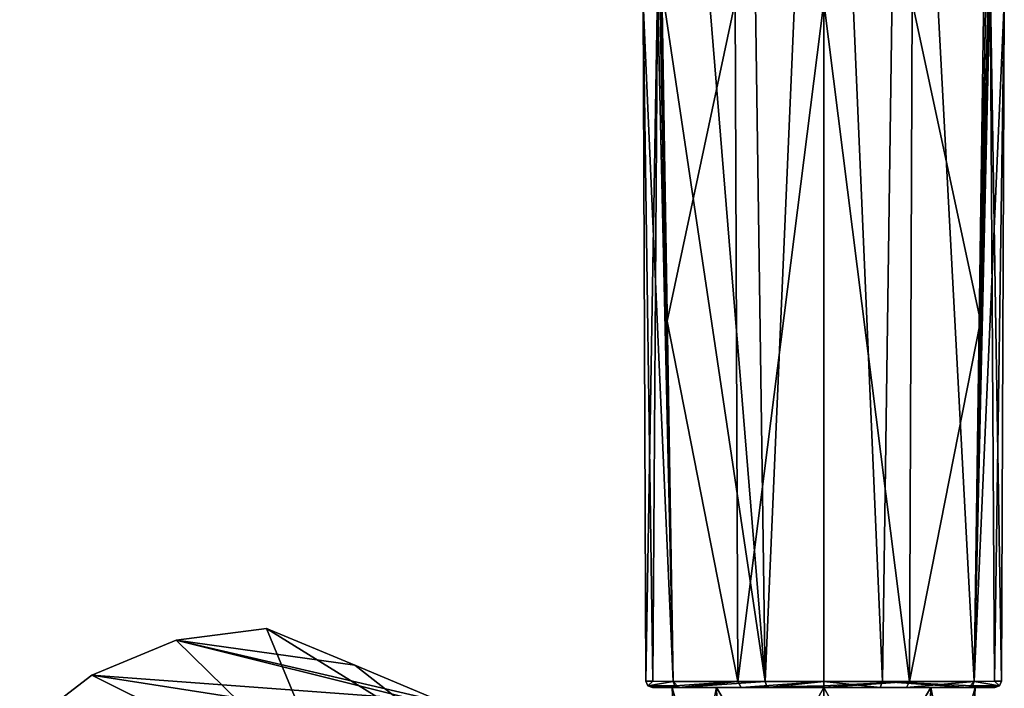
# Model space of a CAD drawing. Header units: millimetres. Extents: x -106 to 241, y -380 to 275.
# Tile 185 of 205: x 131 to 206, y 48 to 99. Entities that reach past the tile are written whole.
import ezdxf

# ---------------------------------------------------------------- set-up
doc = ezdxf.new("R2010")
doc.units = ezdxf.units.MM
doc.header["$LTSCALE"] = 65.185185
for name, color, linetype in [('1102', 7, 'CONTINUOUS'), ('1108', 7, 'CONTINUOUS'), ('1111', 7, 'CONTINUOUS'), ('1204', 7, 'CONTINUOUS'), ('1205', 7, 'CONTINUOUS'), ('1206', 7, 'CONTINUOUS'), ('1207', 7, 'CONTINUOUS'), ('1208', 7, 'CONTINUOUS'), ('1209', 7, 'CONTINUOUS'), ('1210', 7, 'CONTINUOUS'), ('1230', 7, 'CONTINUOUS'), ('1248', 7, 'CONTINUOUS'), ('1260', 7, 'CONTINUOUS'), ('1261', 7, 'CONTINUOUS'), ('1262', 7, 'CONTINUOUS'), ('1263', 7, 'CONTINUOUS'), ('1264', 7, 'CONTINUOUS'), ('1265', 7, 'CONTINUOUS'), ('1266', 7, 'CONTINUOUS'), ('1267', 7, 'CONTINUOUS'), ('1268', 7, 'CONTINUOUS'), ('1269', 7, 'CONTINUOUS'), ('1581', 7, 'CONTINUOUS'), ('1582', 7, 'CONTINUOUS')]:
    doc.layers.add(name, color=color, linetype=linetype)

msp = doc.modelspace()

# ---------------------------------------------------------------- linework, layer by layer
at = {"layer": '1102', "color": 7, "linetype": 'CONTINUOUS', "true_color": 0xcad1ee}
for points in [[(150, 53, -35.1), (155.299, 40.218, -35.1), (143.141, 52.097, -35.1), (150, 53, -35.1)], [(143.141, 52.097, -35.1), (155.299, 40.218, -35.1), (136.75, 49.45, -35.1), (143.141, 52.097, -35.1)], [(136.75, 49.45, -35.1), (155.299, 40.218, -35.1), (131.262, 45.238, -35.1), (136.75, 49.45, -35.1)]]:
    msp.add_3dface(points, dxfattribs=at)
at = {"layer": '1108', "color": 7, "linetype": 'CONTINUOUS', "true_color": 0xcad1ee}
for points in [[(155.299, 40.218, -35.1), (150, 53, -35.1), (165.085, 43.66, 4.984), (155.299, 40.218, -35.1)], [(165.085, 43.66, 4.984), (150, 53, -35.1), (156.695, 50.2, -11.892), (165.085, 43.66, 4.984)], [(163.374, 47.406, 11.263), (165.085, 43.66, 4.984), (156.695, 50.2, -11.892), (163.374, 47.406, 11.263)]]:
    msp.add_3dface(points, dxfattribs=at)
at = {"layer": '1111', "color": 7, "linetype": 'CONTINUOUS', "true_color": 0xcad1ee}
for points in [[(150, 53, -35.1), (143.141, 52.097, -35.1), (156.695, 50.2, -11.892), (150, 53, -35.1)], [(143.141, 52.097, -35.1), (136.75, 49.45, -35.1), (160.983, 47.649, 17.192), (143.141, 52.097, -35.1)], [(143.141, 52.097, -35.1), (163.374, 47.406, 11.263), (156.695, 50.2, -11.892), (143.141, 52.097, -35.1)], [(163.374, 47.406, 11.263), (143.141, 52.097, -35.1), (160.983, 47.649, 17.192), (163.374, 47.406, 11.263)], [(136.75, 49.45, -35.1), (131.262, 45.238, -35.1), (158.648, 46.022, 23.063), (136.75, 49.45, -35.1)], [(136.75, 49.45, -35.1), (158.648, 46.022, 23.063), (160.983, 47.649, 17.192), (136.75, 49.45, -35.1)]]:
    msp.add_3dface(points, dxfattribs=at)
at = {"layer": '1204', "linetype": 'CONTINUOUS'}
for points in [[(179.975, 103.365, 15.255), (185.581, 100.55, 11.868), (180.405, 76.318, 16.261), (179.975, 103.365, 15.255)], [(185.581, 100.55, 11.868), (185.786, 48.977, 13.051), (180.405, 76.318, 16.261), (185.581, 100.55, 11.868)], [(185.786, 48.977, 13.051), (185.581, 100.55, 11.868), (192.3, 100.532, 10.498), (185.786, 48.977, 13.051)], [(192.3, 48.975, 11.376), (185.786, 48.977, 13.051), (192.3, 100.532, 10.498), (192.3, 48.975, 11.376)], [(185.786, 48.977, 13.051), (180.881, 48.977, 17.658), (180.405, 76.318, 16.261), (185.786, 48.977, 13.051)]]:
    msp.add_3dface(points, dxfattribs=at)
at = {"layer": '1205', "linetype": 'CONTINUOUS'}
for points in [[(179.662, 102.613, 15.793), (180.881, 48.977, 17.658), (178.587, 100.521, 24.556), (179.662, 102.613, 15.793)], [(180.881, 48.977, 17.658), (179.333, 48.993, 21.132), (178.587, 100.521, 24.556), (180.881, 48.977, 17.658)], [(179.333, 48.993, 21.132), (178.798, 48.998, 24.902), (178.587, 100.521, 24.556), (179.333, 48.993, 21.132)]]:
    msp.add_3dface(points, dxfattribs=at)
at = {"layer": '1206', "linetype": 'CONTINUOUS'}
for points in [[(178.587, 100.521, 24.556), (178.798, 48.998, 24.902), (179.69, 101.434, 33.262), (178.587, 100.521, 24.556)], [(178.798, 48.998, 24.902), (179.333, 48.992, 28.672), (179.69, 101.434, 33.262), (178.798, 48.998, 24.902)], [(179.333, 48.992, 28.672), (180.878, 48.975, 32.14), (179.69, 101.434, 33.262), (179.333, 48.992, 28.672)]]:
    msp.add_3dface(points, dxfattribs=at)
at = {"layer": '1207', "linetype": 'CONTINUOUS'}
for points in [[(180.001, 101.652, 33.765), (187.85, 48.974, 37.67), (179.421, 152.056, 31.92), (180.001, 101.652, 33.765)], [(179.421, 152.056, 31.92), (187.85, 48.974, 37.67), (186.383, 152.056, 33.123), (179.421, 152.056, 31.92)], [(186.383, 152.056, 33.123), (187.85, 48.974, 37.67), (192.3, 152.056, 33.474), (186.383, 152.056, 33.123)], [(187.85, 48.974, 37.67), (192.302, 48.972, 38.426), (192.3, 152.056, 33.474), (187.85, 48.974, 37.67)], [(192.302, 48.972, 38.426), (196.753, 48.974, 37.669), (192.3, 152.056, 33.474), (192.302, 48.972, 38.426)], [(192.3, 152.056, 33.474), (196.753, 48.974, 37.669), (198.217, 152.056, 33.123), (192.3, 152.056, 33.474)], [(196.753, 48.974, 37.669), (203.719, 48.975, 32.145), (198.217, 152.056, 33.123), (196.753, 48.974, 37.669)], [(198.217, 152.056, 33.123), (203.719, 48.975, 32.145), (205.179, 152.056, 31.92), (198.217, 152.056, 33.123)], [(205.179, 152.056, 31.92), (203.719, 48.975, 32.145), (204.598, 101.639, 33.765), (205.179, 152.056, 31.92)], [(180.878, 48.975, 32.14), (187.85, 48.974, 37.67), (180.001, 101.652, 33.765), (180.878, 48.975, 32.14)]]:
    msp.add_3dface(points, dxfattribs=at)
at = {"layer": '1208', "linetype": 'CONTINUOUS'}
for points in [[(204.91, 101.436, 33.262), (203.719, 48.975, 32.145), (206.013, 100.521, 24.556), (204.91, 101.436, 33.262)], [(203.719, 48.975, 32.145), (205.267, 48.992, 28.672), (206.013, 100.521, 24.556), (203.719, 48.975, 32.145)], [(205.267, 48.992, 28.672), (205.802, 48.998, 24.902), (206.013, 100.521, 24.556), (205.267, 48.992, 28.672)]]:
    msp.add_3dface(points, dxfattribs=at)
at = {"layer": '1209', "linetype": 'CONTINUOUS'}
for points in [[(205.267, 48.993, 21.131), (203.722, 48.977, 17.663), (204.937, 102.599, 15.793), (205.267, 48.993, 21.131)], [(206.013, 100.521, 24.556), (205.802, 48.998, 24.902), (204.937, 102.599, 15.793), (206.013, 100.521, 24.556)], [(205.802, 48.998, 24.902), (205.267, 48.993, 21.131), (204.937, 102.599, 15.793), (205.802, 48.998, 24.902)]]:
    msp.add_3dface(points, dxfattribs=at)
at = {"layer": '1210', "linetype": 'CONTINUOUS'}
for points in [[(204.195, 76.312, 16.261), (199.019, 100.55, 11.868), (204.625, 103.331, 15.256), (204.195, 76.312, 16.261)], [(198.814, 48.977, 13.051), (192.3, 100.532, 10.498), (199.019, 100.55, 11.868), (198.814, 48.977, 13.051)], [(192.3, 48.975, 11.376), (192.3, 100.532, 10.498), (198.814, 48.977, 13.051), (192.3, 48.975, 11.376)], [(198.814, 48.977, 13.051), (199.019, 100.55, 11.868), (204.195, 76.312, 16.261), (198.814, 48.977, 13.051)], [(203.722, 48.977, 17.663), (198.814, 48.977, 13.051), (204.195, 76.312, 16.261), (203.722, 48.977, 17.663)]]:
    msp.add_3dface(points, dxfattribs=at)
at = {"layer": '1230', "linetype": 'CONTINUOUS'}
for points in [[(179.298, 48.5, 24.902), (179.813, 48.5, 21.271), (180.8, 48.5, 24.9), (179.298, 48.5, 24.902)], [(179.813, 48.5, 28.534), (179.298, 48.5, 24.902), (184.168, 48.5, 33.032), (179.813, 48.5, 28.534)], [(179.298, 48.5, 24.902), (180.8, 48.5, 24.9), (184.168, 48.5, 33.032), (179.298, 48.5, 24.902)], [(179.813, 48.5, 21.271), (181.301, 48.5, 17.929), (180.8, 48.5, 24.9), (179.813, 48.5, 21.271)], [(181.294, 48.5, 31.865), (179.813, 48.5, 28.534), (184.168, 48.5, 33.032), (181.294, 48.5, 31.865)], [(180.8, 48.5, 24.9), (181.301, 48.5, 17.929), (184.168, 48.5, 16.768), (180.8, 48.5, 24.9)], [(188.015, 48.5, 37.199), (181.294, 48.5, 31.865), (192.3, 48.5, 36.4), (188.015, 48.5, 37.199)], [(192.3, 48.5, 36.4), (181.294, 48.5, 31.865), (184.168, 48.5, 33.032), (192.3, 48.5, 36.4)], [(181.301, 48.5, 17.929), (186.027, 48.5, 13.488), (184.168, 48.5, 16.768), (181.301, 48.5, 17.929)], [(184.168, 48.5, 16.768), (186.027, 48.5, 13.488), (192.3, 48.5, 13.4), (184.168, 48.5, 16.768)], [(186.027, 48.5, 13.488), (192.3, 48.5, 11.876), (192.3, 48.5, 13.4), (186.027, 48.5, 13.488)], [(196.581, 48.5, 37.2), (188.015, 48.5, 37.199), (192.3, 48.5, 36.4), (196.581, 48.5, 37.2)], [(192.3, 48.5, 11.876), (198.577, 48.5, 13.49), (192.3, 48.5, 13.4), (192.3, 48.5, 11.876)], [(192.3, 48.5, 13.4), (198.577, 48.5, 13.49), (200.432, 48.5, 16.768), (192.3, 48.5, 13.4)], [(200.432, 48.5, 33.032), (196.581, 48.5, 37.2), (192.3, 48.5, 36.4), (200.432, 48.5, 33.032)], [(203.298, 48.5, 31.876), (196.581, 48.5, 37.2), (200.432, 48.5, 33.032), (203.298, 48.5, 31.876)], [(198.577, 48.5, 13.49), (203.301, 48.5, 17.932), (200.432, 48.5, 16.768), (198.577, 48.5, 13.49)], [(203.301, 48.5, 17.932), (204.787, 48.5, 21.271), (200.432, 48.5, 16.768), (203.301, 48.5, 17.932)], [(200.432, 48.5, 16.768), (204.787, 48.5, 21.271), (203.8, 48.5, 24.9), (200.432, 48.5, 16.768)], [(203.8, 48.5, 24.9), (203.298, 48.5, 31.876), (200.432, 48.5, 33.032), (203.8, 48.5, 24.9)], [(204.787, 48.5, 28.532), (203.298, 48.5, 31.876), (203.8, 48.5, 24.9), (204.787, 48.5, 28.532)], [(204.787, 48.5, 21.271), (205.302, 48.5, 24.902), (203.8, 48.5, 24.9), (204.787, 48.5, 21.271)], [(205.302, 48.5, 24.902), (204.787, 48.5, 28.532), (203.8, 48.5, 24.9), (205.302, 48.5, 24.902)]]:
    msp.add_3dface(points, dxfattribs=at)
at = {"layer": '1248', "linetype": 'CONTINUOUS'}
msp.add_3dface([(204.598, 101.639, 33.765), (203.719, 48.975, 32.145), (204.91, 101.436, 33.262), (204.598, 101.639, 33.765)], dxfattribs=at)
at = {"layer": '1260', "linetype": 'CONTINUOUS'}
msp.add_3dface([(179.69, 101.434, 33.262), (180.878, 48.975, 32.14), (180.001, 101.652, 33.765), (179.69, 101.434, 33.262)], dxfattribs=at)
at = {"layer": '1261', "linetype": 'CONTINUOUS'}
for points in [[(203.722, 48.977, 17.663), (205.959, 152.056, 15.392), (204.937, 102.599, 15.793), (203.722, 48.977, 17.663)], [(205.959, 152.056, 15.392), (203.722, 48.977, 17.663), (204.195, 76.312, 16.261), (205.959, 152.056, 15.392)], [(205.959, 152.056, 15.392), (204.195, 76.312, 16.261), (204.625, 103.331, 15.256), (205.959, 152.056, 15.392)]]:
    msp.add_3dface(points, dxfattribs=at)
at = {"layer": '1262', "linetype": 'CONTINUOUS'}
for points in [[(180.405, 76.318, 16.261), (180.881, 48.977, 17.658), (178.877, 152.061, 14.811), (180.405, 76.318, 16.261)], [(180.881, 48.977, 17.658), (179.662, 102.613, 15.793), (178.877, 152.061, 14.811), (180.881, 48.977, 17.658)], [(179.975, 103.365, 15.255), (180.405, 76.318, 16.261), (178.877, 152.061, 14.811), (179.975, 103.365, 15.255)]]:
    msp.add_3dface(points, dxfattribs=at)
at = {"layer": '1263', "linetype": 'CONTINUOUS'}
for points in [[(187.85, 48.974, 37.67), (180.878, 48.975, 32.14), (181.294, 48.5, 31.865), (187.85, 48.974, 37.67)], [(181.294, 48.5, 31.865), (180.878, 48.975, 32.14), (181.01, 48.638, 32.06), (181.294, 48.5, 31.865)], [(187.85, 48.974, 37.67), (181.294, 48.5, 31.865), (188.015, 48.5, 37.199), (187.85, 48.974, 37.67)], [(192.302, 48.972, 38.426), (187.85, 48.974, 37.67), (188.015, 48.5, 37.199), (192.302, 48.972, 38.426)], [(192.302, 48.972, 38.426), (188.015, 48.5, 37.199), (196.581, 48.5, 37.2), (192.302, 48.972, 38.426)], [(196.753, 48.974, 37.669), (192.302, 48.972, 38.426), (196.581, 48.5, 37.2), (196.753, 48.974, 37.669)], [(196.753, 48.974, 37.669), (196.581, 48.5, 37.2), (203.298, 48.5, 31.876), (196.753, 48.974, 37.669)], [(203.719, 48.975, 32.145), (196.753, 48.974, 37.669), (203.59, 48.638, 32.059), (203.719, 48.975, 32.145)], [(196.753, 48.974, 37.669), (203.298, 48.5, 31.876), (203.59, 48.638, 32.059), (196.753, 48.974, 37.669)]]:
    msp.add_3dface(points, dxfattribs=at)
at = {"layer": '1264', "linetype": 'CONTINUOUS'}
for points in [[(179.333, 48.992, 28.672), (178.798, 48.998, 24.902), (178.945, 48.646, 24.902), (179.333, 48.992, 28.672)], [(180.878, 48.975, 32.14), (179.333, 48.992, 28.672), (178.945, 48.646, 24.902), (180.878, 48.975, 32.14)], [(181.01, 48.638, 32.06), (180.878, 48.975, 32.14), (178.945, 48.646, 24.902), (181.01, 48.638, 32.06)], [(179.298, 48.5, 24.902), (181.01, 48.638, 32.06), (178.945, 48.646, 24.902), (179.298, 48.5, 24.902)], [(179.298, 48.5, 24.902), (179.813, 48.5, 28.534), (181.01, 48.638, 32.06), (179.298, 48.5, 24.902)], [(179.813, 48.5, 28.534), (181.294, 48.5, 31.865), (181.01, 48.638, 32.06), (179.813, 48.5, 28.534)]]:
    msp.add_3dface(points, dxfattribs=at)
at = {"layer": '1265', "linetype": 'CONTINUOUS'}
for points in [[(180.881, 48.977, 17.658), (178.798, 48.998, 24.902), (179.333, 48.993, 21.132), (180.881, 48.977, 17.658)], [(178.798, 48.998, 24.902), (180.881, 48.977, 17.658), (178.945, 48.646, 24.902), (178.798, 48.998, 24.902)], [(178.945, 48.646, 24.902), (180.881, 48.977, 17.658), (181.01, 48.638, 17.743), (178.945, 48.646, 24.902)], [(181.301, 48.5, 17.929), (179.813, 48.5, 21.271), (178.945, 48.646, 24.902), (181.301, 48.5, 17.929)], [(181.301, 48.5, 17.929), (178.945, 48.646, 24.902), (181.01, 48.638, 17.743), (181.301, 48.5, 17.929)], [(179.813, 48.5, 21.271), (179.298, 48.5, 24.902), (178.945, 48.646, 24.902), (179.813, 48.5, 21.271)]]:
    msp.add_3dface(points, dxfattribs=at)
at = {"layer": '1266', "linetype": 'CONTINUOUS'}
for points in [[(180.881, 48.977, 17.658), (185.786, 48.977, 13.051), (181.01, 48.638, 17.743), (180.881, 48.977, 17.658)], [(185.786, 48.977, 13.051), (181.301, 48.5, 17.929), (181.01, 48.638, 17.743), (185.786, 48.977, 13.051)], [(185.786, 48.977, 13.051), (186.027, 48.5, 13.488), (181.301, 48.5, 17.929), (185.786, 48.977, 13.051)], [(185.786, 48.977, 13.051), (192.3, 48.975, 11.376), (186.027, 48.5, 13.488), (185.786, 48.977, 13.051)], [(186.027, 48.5, 13.488), (192.3, 48.975, 11.376), (192.3, 48.638, 11.531), (186.027, 48.5, 13.488)], [(192.3, 48.5, 11.876), (186.027, 48.5, 13.488), (192.3, 48.638, 11.531), (192.3, 48.5, 11.876)]]:
    msp.add_3dface(points, dxfattribs=at)
at = {"layer": '1267', "linetype": 'CONTINUOUS'}
for points in [[(192.3, 48.975, 11.376), (198.814, 48.977, 13.051), (192.3, 48.638, 11.531), (192.3, 48.975, 11.376)], [(198.814, 48.977, 13.051), (198.577, 48.5, 13.49), (192.3, 48.5, 11.876), (198.814, 48.977, 13.051)], [(198.814, 48.977, 13.051), (192.3, 48.5, 11.876), (192.3, 48.638, 11.531), (198.814, 48.977, 13.051)], [(198.814, 48.977, 13.051), (203.722, 48.977, 17.663), (198.577, 48.5, 13.49), (198.814, 48.977, 13.051)], [(203.722, 48.977, 17.663), (203.301, 48.5, 17.932), (198.577, 48.5, 13.49), (203.722, 48.977, 17.663)], [(203.301, 48.5, 17.932), (203.722, 48.977, 17.663), (203.59, 48.638, 17.742), (203.301, 48.5, 17.932)]]:
    msp.add_3dface(points, dxfattribs=at)
at = {"layer": '1268', "linetype": 'CONTINUOUS'}
for points in [[(204.787, 48.5, 21.271), (203.301, 48.5, 17.932), (203.59, 48.638, 17.742), (204.787, 48.5, 21.271)], [(203.59, 48.638, 17.742), (203.722, 48.977, 17.663), (205.655, 48.646, 24.902), (203.59, 48.638, 17.742)], [(205.302, 48.5, 24.902), (203.59, 48.638, 17.742), (205.655, 48.646, 24.902), (205.302, 48.5, 24.902)], [(205.302, 48.5, 24.902), (204.787, 48.5, 21.271), (203.59, 48.638, 17.742), (205.302, 48.5, 24.902)], [(203.722, 48.977, 17.663), (205.267, 48.993, 21.131), (205.655, 48.646, 24.902), (203.722, 48.977, 17.663)], [(205.267, 48.993, 21.131), (205.802, 48.998, 24.902), (205.655, 48.646, 24.902), (205.267, 48.993, 21.131)]]:
    msp.add_3dface(points, dxfattribs=at)
at = {"layer": '1269', "linetype": 'CONTINUOUS'}
for points in [[(203.298, 48.5, 31.876), (204.787, 48.5, 28.532), (205.655, 48.646, 24.902), (203.298, 48.5, 31.876)], [(203.59, 48.638, 32.059), (203.298, 48.5, 31.876), (205.655, 48.646, 24.902), (203.59, 48.638, 32.059)], [(203.719, 48.975, 32.145), (203.59, 48.638, 32.059), (205.655, 48.646, 24.902), (203.719, 48.975, 32.145)], [(203.719, 48.975, 32.145), (205.802, 48.998, 24.902), (205.267, 48.992, 28.672), (203.719, 48.975, 32.145)], [(205.802, 48.998, 24.902), (203.719, 48.975, 32.145), (205.655, 48.646, 24.902), (205.802, 48.998, 24.902)], [(204.787, 48.5, 28.532), (205.302, 48.5, 24.902), (205.655, 48.646, 24.902), (204.787, 48.5, 28.532)]]:
    msp.add_3dface(points, dxfattribs=at)
at = {"layer": '1581', "linetype": 'CONTINUOUS'}
for points in [[(181.393, 34.753, 24.9), (184.587, 34.753, 32.613), (180.8, 48.5, 24.9), (181.393, 34.753, 24.9)], [(180.8, 48.5, 24.9), (184.587, 34.753, 32.613), (184.168, 48.5, 33.032), (180.8, 48.5, 24.9)], [(184.587, 34.753, 32.613), (192.3, 34.753, 35.807), (184.168, 48.5, 33.032), (184.587, 34.753, 32.613)], [(192.3, 34.753, 35.807), (192.3, 48.5, 36.4), (184.168, 48.5, 33.032), (192.3, 34.753, 35.807)], [(192.3, 34.753, 35.807), (200.013, 34.753, 32.613), (192.3, 48.5, 36.4), (192.3, 34.753, 35.807)], [(200.013, 34.753, 32.613), (200.432, 48.5, 33.032), (192.3, 48.5, 36.4), (200.013, 34.753, 32.613)], [(200.013, 34.753, 32.613), (203.207, 34.753, 24.9), (200.432, 48.5, 33.032), (200.013, 34.753, 32.613)], [(203.207, 34.753, 24.9), (203.8, 48.5, 24.9), (200.432, 48.5, 33.032), (203.207, 34.753, 24.9)]]:
    msp.add_3dface(points, dxfattribs=at)
at = {"layer": '1582', "linetype": 'CONTINUOUS'}
for points in [[(181.393, 34.753, 24.9), (180.8, 48.5, 24.9), (184.168, 48.5, 16.768), (181.393, 34.753, 24.9)], [(184.587, 34.753, 17.187), (181.393, 34.753, 24.9), (184.168, 48.5, 16.768), (184.587, 34.753, 17.187)], [(184.587, 34.753, 17.187), (184.168, 48.5, 16.768), (192.3, 48.5, 13.4), (184.587, 34.753, 17.187)], [(192.3, 34.753, 13.993), (184.587, 34.753, 17.187), (192.3, 48.5, 13.4), (192.3, 34.753, 13.993)], [(200.013, 34.753, 17.187), (192.3, 34.753, 13.993), (200.432, 48.5, 16.768), (200.013, 34.753, 17.187)], [(192.3, 34.753, 13.993), (192.3, 48.5, 13.4), (200.432, 48.5, 16.768), (192.3, 34.753, 13.993)], [(203.207, 34.753, 24.9), (200.013, 34.753, 17.187), (203.8, 48.5, 24.9), (203.207, 34.753, 24.9)], [(200.013, 34.753, 17.187), (200.432, 48.5, 16.768), (203.8, 48.5, 24.9), (200.013, 34.753, 17.187)]]:
    msp.add_3dface(points, dxfattribs=at)

doc.saveas('drawing.dxf')
